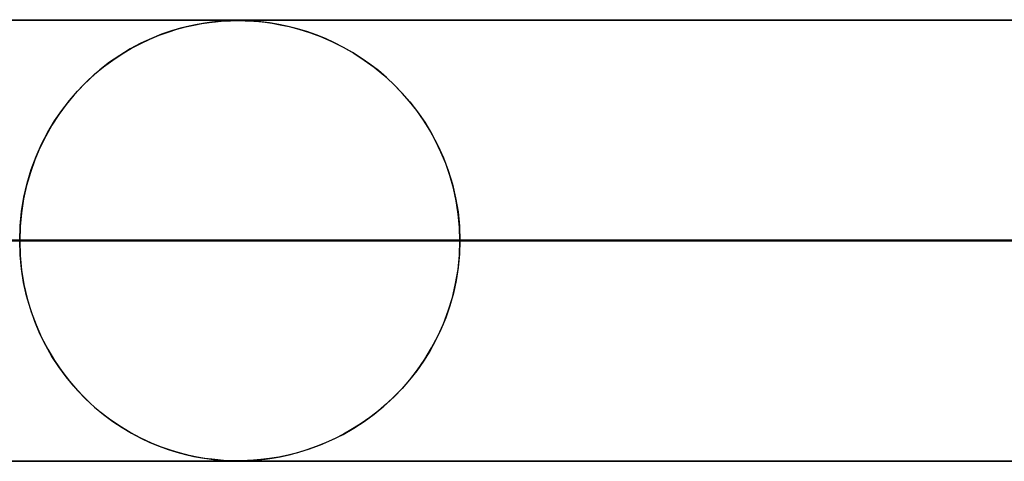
# Model space of a CAD drawing. Header units: millimetres. Extents: x -625 to 625, y -732 to 732.
# Tile 7 of 47: x -284 to -261, y 721 to 732. Entities that reach past the tile are written whole.
import ezdxf

# ---------------------------------------------------------------- set-up
doc = ezdxf.new("R2010")
doc.units = ezdxf.units.MM
doc.layers.add('HIDDEN', color=7, linetype='Continuous')
doc.layers.add('THICK', color=7, linetype='Continuous')

msp = doc.modelspace()

# ---------------------------------------------------------------- linework, layer by layer
at = {"layer": 'HIDDEN'}
for p, q in [((-501.5, 731.49), (0, 731.49)), ((-245.21, 731.48), (-481.175, 731.48)), ((-280.157, 731.221), (-279.956, 731.284)), ((-279.874, 731.307), (-280.083, 731.245)), ((-279.956, 731.284), (-279.76, 731.337)), ((-279.678, 731.356), (-279.874, 731.307)), ((-279.76, 731.337), (-279.57, 731.379)), ((-279.495, 731.394), (-279.678, 731.356)), ((-279.57, 731.379), (-279.392, 731.412)), ((-279.325, 731.423), (-279.495, 731.394)), ((-279.392, 731.412), (-279.229, 731.437)), ((-279.168, 731.445), (-279.325, 731.423)), ((-279.229, 731.437), (-279.084, 731.454)), ((-279.027, 731.459), (-279.168, 731.445)), ((-279.084, 731.454), (-278.955, 731.466)), ((-278.901, 731.469), (-279.027, 731.459)), ((-278.955, 731.466), (-278.843, 731.473)), ((-278.786, 731.476), (-278.901, 731.469)), ((-278.843, 731.473), (-278.744, 731.477)), ((-278.678, 731.479), (-278.786, 731.476)), ((-278.744, 731.477), (-278.656, 731.479)), ((-278.575, 731.48), (-278.678, 731.479)), ((-278.656, 731.479), (-278.574, 731.48)), ((-278.473, 731.479), (-278.575, 731.48)), ((-278.574, 731.48), (-278.495, 731.479)), ((-278.495, 731.479), (-278.412, 731.477)), ((-278.359, 731.475), (-278.473, 731.479)), ((-278.412, 731.477), (-278.32, 731.474)), ((-278.22, 731.467), (-278.359, 731.475)), ((-278.32, 731.474), (-278.215, 731.467)), ((-278.051, 731.453), (-278.22, 731.467)), ((-278.215, 731.467), (-278.096, 731.457)), ((-278.096, 731.457), (-277.958, 731.442)), ((-277.858, 731.428), (-278.051, 731.453)), ((-277.958, 731.442), (-277.798, 731.419)), ((-277.648, 731.393), (-277.858, 731.428)), ((-277.798, 731.419), (-277.614, 731.387)), ((-277.436, 731.349), (-277.648, 731.393)), ((-277.614, 731.387), (-277.411, 731.343)), ((-277.224, 731.295), (-277.436, 731.349)), ((-277.411, 731.343), (-277.189, 731.285)), ((-277.012, 731.23), (-277.224, 731.295)), ((-277.189, 731.285), (-276.952, 731.211)), ((-280.778, 730.963), (-280.569, 731.061)), ((-280.534, 731.076), (-280.772, 730.966)), ((-280.569, 731.061), (-280.361, 731.147)), ((-280.304, 731.169), (-280.534, 731.076)), ((-280.361, 731.147), (-280.157, 731.221)), ((-280.083, 731.245), (-280.304, 731.169)), ((-276.8, 731.156), (-277.012, 731.23)), ((-276.952, 731.211), (-276.702, 731.118)), ((-276.591, 731.072), (-276.8, 731.156)), ((-276.702, 731.118), (-276.444, 731.006)), ((-276.383, 730.977), (-276.591, 731.072)), ((-281.015, 730.837), (-281.253, 730.692)), ((-281.2, 730.726), (-280.989, 730.851)), ((-280.772, 730.966), (-281.015, 730.837)), ((-280.989, 730.851), (-280.778, 730.963)), ((-276.444, 731.006), (-276.191, 730.879)), ((-276.178, 730.872), (-276.383, 730.977)), ((-276.191, 730.879), (-275.946, 730.739)), ((-275.975, 730.757), (-276.178, 730.872)), ((-281.253, 730.692), (-281.482, 730.535)), ((-281.411, 730.586), (-281.2, 730.726)), ((-275.776, 730.631), (-275.975, 730.757)), ((-275.946, 730.739), (-275.71, 730.586)), ((-275.581, 730.494), (-275.776, 730.631)), ((-281.822, 730.262), (-281.619, 730.431)), ((-281.482, 730.535), (-281.701, 730.365)), ((-281.619, 730.431), (-281.411, 730.586)), ((-275.71, 730.586), (-275.484, 730.421)), ((-275.39, 730.347), (-275.581, 730.494)), ((-275.484, 730.421), (-275.267, 730.243)), ((-281.91, 730.184), (-282.108, 729.992)), ((-282.02, 730.079), (-281.822, 730.262)), ((-281.701, 730.365), (-281.91, 730.184)), ((-275.204, 730.189), (-275.39, 730.347)), ((-275.267, 730.243), (-275.06, 730.054)), ((-275.024, 730.019), (-275.204, 730.189)), ((-282.108, 729.992), (-282.295, 729.788)), ((-282.211, 729.882), (-282.02, 730.079)), ((-275.06, 730.054), (-274.863, 729.853)), ((-274.849, 729.838), (-275.024, 730.019)), ((-282.295, 729.788), (-282.47, 729.574)), ((-282.394, 729.67), (-282.211, 729.882)), ((-274.863, 729.853), (-274.677, 729.64)), ((-274.681, 729.645), (-274.849, 729.838)), ((-282.47, 729.574), (-282.635, 729.349)), ((-282.568, 729.444), (-282.394, 729.67)), ((-274.52, 729.439), (-274.681, 729.645)), ((-274.677, 729.64), (-274.501, 729.414)), ((-282.635, 729.349), (-282.789, 729.112)), ((-282.731, 729.204), (-282.568, 729.444)), ((-274.368, 729.222), (-274.52, 729.439)), ((-274.501, 729.414), (-274.336, 729.174)), ((-282.789, 729.112), (-282.931, 728.862)), ((-282.883, 728.949), (-282.731, 729.204)), ((-274.224, 728.993), (-274.368, 729.222)), ((-274.336, 729.174), (-274.182, 728.92)), ((-282.931, 728.862), (-283.061, 728.599)), ((-283.023, 728.68), (-282.883, 728.949)), ((-274.091, 728.752), (-274.224, 728.993)), ((-274.182, 728.92), (-274.041, 728.652)), ((-283.061, 728.599), (-283.177, 728.324)), ((-283.148, 728.398), (-283.023, 728.68)), ((-273.97, 728.5), (-274.091, 728.752)), ((-274.041, 728.652), (-273.914, 728.371)), ((-283.258, 728.103), (-283.148, 728.398)), ((-273.861, 728.238), (-273.97, 728.5)), ((-283.177, 728.324), (-283.279, 728.037)), ((-273.914, 728.371), (-273.804, 728.078)), ((-273.766, 727.965), (-273.861, 728.238)), ((-283.279, 728.037), (-283.364, 727.741)), ((-283.35, 727.796), (-283.258, 728.103)), ((-273.804, 728.078), (-273.711, 727.775)), ((-273.686, 727.682), (-273.766, 727.965)), ((-283.364, 727.741), (-283.432, 727.436)), ((-283.424, 727.479), (-283.35, 727.796)), ((-273.711, 727.775), (-273.637, 727.463)), ((-273.623, 727.391), (-273.686, 727.682)), ((-283.432, 727.436), (-283.481, 727.125)), ((-283.477, 727.155), (-283.424, 727.479)), ((-273.637, 727.463), (-273.583, 727.143)), ((-273.577, 727.094), (-273.623, 727.391)), ((-283.481, 727.125), (-283.511, 726.809)), ((-283.51, 726.825), (-283.477, 727.155)), ((-273.583, 727.143), (-273.55, 726.818)), ((-273.549, 726.793), (-273.577, 727.094)), ((-283.521, 726.49), (-283.51, 726.825)), ((-273.55, 726.818), (-273.539, 726.49)), ((-283.511, 726.809), (-283.521, 726.49)), ((-273.539, 726.49), (-273.549, 726.793)), ((-486.139, 726.49), (-251.769, 726.49)), ((-251.769, 726.49), (-486.139, 726.49)), ((-246.688, 726.49), (-476.159, 726.49)), ((-476.159, 726.49), (-246.688, 726.49)), ((-460.813, 726.49), (-238.877, 726.49)), ((-238.877, 726.49), (-460.813, 726.49)), ((-233.796, 726.49), (-450.832, 726.49)), ((-450.832, 726.49), (-233.796, 726.49)), ((-435.486, 726.49), (-225.984, 726.49)), ((-225.984, 726.49), (-435.486, 726.49)), ((-220.904, 726.49), (-425.506, 726.49)), ((-425.506, 726.49), (-220.904, 726.49)), ((-410.16, 726.49), (-213.092, 726.49)), ((-213.092, 726.49), (-410.16, 726.49)), ((-208.011, 726.49), (-400.179, 726.49)), ((-400.179, 726.49), (-208.011, 726.49)), ((-384.833, 726.49), (-200.199, 726.49)), ((-200.199, 726.49), (-384.833, 726.49)), ((-195.119, 726.49), (-374.852, 726.49)), ((-374.852, 726.49), (-195.119, 726.49)), ((-359.505, 726.49), (-187.307, 726.49)), ((-187.307, 726.49), (-359.505, 726.49)), ((-182.226, 726.49), (-349.524, 726.49)), ((-349.524, 726.49), (-182.226, 726.49)), ((-334.178, 726.49), (-174.414, 726.49)), ((-174.414, 726.49), (-334.178, 726.49)), ((-169.333, 726.49), (-324.196, 726.49)), ((-324.196, 726.49), (-169.333, 726.49)), ((-308.85, 726.49), (-161.521, 726.49)), ((-161.521, 726.49), (-308.85, 726.49)), ((-156.44, 726.49), (-298.868, 726.49)), ((-298.868, 726.49), (-156.44, 726.49)), ((-283.521, 726.49), (-148.628, 726.49)), ((-283.511, 726.171), (-283.521, 726.49)), ((-283.521, 726.49), (-283.51, 726.155)), ((-148.628, 726.49), (-283.521, 726.49)), ((-273.55, 726.162), (-273.539, 726.49)), ((-273.539, 726.49), (-273.549, 726.187)), ((-143.547, 726.49), (-273.539, 726.49)), ((-273.539, 726.49), (-143.547, 726.49)), ((-273.539, 726.49), (-258.192, 726.49)), ((-258.192, 726.49), (-273.539, 726.49)), ((-283.481, 725.855), (-283.511, 726.171)), ((-283.51, 726.155), (-283.477, 725.825)), ((-273.583, 725.837), (-273.55, 726.162)), ((-273.549, 726.187), (-273.577, 725.886)), ((-283.432, 725.544), (-283.481, 725.855)), ((-283.477, 725.825), (-283.424, 725.501)), ((-273.637, 725.517), (-273.583, 725.837)), ((-273.577, 725.886), (-273.623, 725.589)), ((-283.364, 725.239), (-283.432, 725.544)), ((-283.424, 725.501), (-283.35, 725.184)), ((-273.711, 725.205), (-273.637, 725.517)), ((-273.623, 725.589), (-273.686, 725.298)), ((-273.686, 725.298), (-273.766, 725.015)), ((-283.279, 724.943), (-283.364, 725.239)), ((-283.35, 725.184), (-283.258, 724.877)), ((-273.804, 724.902), (-273.711, 725.205)), ((-283.177, 724.656), (-283.279, 724.943)), ((-283.258, 724.877), (-283.148, 724.582)), ((-273.914, 724.609), (-273.804, 724.902)), ((-273.766, 725.015), (-273.861, 724.742)), ((-283.061, 724.381), (-283.177, 724.656)), ((-283.148, 724.582), (-283.023, 724.299)), ((-274.041, 724.328), (-273.914, 724.609)), ((-273.861, 724.742), (-273.97, 724.48)), ((-282.931, 724.118), (-283.061, 724.381)), ((-273.97, 724.48), (-274.091, 724.228)), ((-283.023, 724.299), (-282.883, 724.031)), ((-274.091, 724.228), (-274.224, 723.987)), ((-274.182, 724.06), (-274.041, 724.328)), ((-282.789, 723.868), (-282.931, 724.118)), ((-282.883, 724.031), (-282.731, 723.776)), ((-274.224, 723.987), (-274.368, 723.758)), ((-274.336, 723.806), (-274.182, 724.06)), ((-282.635, 723.631), (-282.789, 723.868)), ((-282.731, 723.776), (-282.568, 723.536)), ((-274.368, 723.758), (-274.52, 723.541)), ((-274.501, 723.566), (-274.336, 723.806)), ((-282.47, 723.406), (-282.635, 723.631)), ((-282.568, 723.536), (-282.394, 723.31)), ((-274.52, 723.541), (-274.681, 723.335)), ((-274.677, 723.34), (-274.501, 723.566)), ((-282.295, 723.192), (-282.47, 723.406)), ((-282.394, 723.31), (-282.211, 723.098)), ((-274.863, 723.127), (-274.677, 723.34)), ((-274.681, 723.335), (-274.849, 723.142)), ((-282.108, 722.988), (-282.295, 723.192)), ((-282.211, 723.098), (-282.02, 722.901)), ((-275.06, 722.926), (-274.863, 723.127)), ((-274.849, 723.142), (-275.024, 722.961)), ((-281.91, 722.796), (-282.108, 722.988)), ((-282.02, 722.901), (-281.822, 722.718)), ((-281.701, 722.615), (-281.91, 722.796)), ((-275.267, 722.737), (-275.06, 722.926)), ((-275.024, 722.961), (-275.204, 722.791)), ((-281.822, 722.718), (-281.619, 722.549)), ((-281.482, 722.445), (-281.701, 722.615)), ((-275.39, 722.633), (-275.581, 722.486)), ((-275.484, 722.559), (-275.267, 722.737)), ((-275.204, 722.791), (-275.39, 722.633)), ((-281.619, 722.549), (-281.411, 722.394)), ((-281.253, 722.288), (-281.482, 722.445)), ((-281.411, 722.394), (-281.2, 722.254)), ((-275.776, 722.349), (-275.975, 722.223)), ((-275.946, 722.241), (-275.71, 722.394)), ((-275.581, 722.486), (-275.776, 722.349)), ((-275.71, 722.394), (-275.484, 722.559)), ((-281.015, 722.143), (-281.253, 722.288)), ((-281.2, 722.254), (-280.989, 722.129)), ((-280.772, 722.014), (-281.015, 722.143)), ((-280.989, 722.129), (-280.778, 722.017)), ((-276.191, 722.101), (-275.946, 722.241)), ((-275.975, 722.223), (-276.178, 722.108)), ((-280.778, 722.017), (-280.569, 721.919)), ((-280.534, 721.904), (-280.772, 722.014)), ((-280.569, 721.919), (-280.361, 721.833)), ((-280.304, 721.811), (-280.534, 721.904)), ((-276.591, 721.908), (-276.8, 721.824)), ((-276.702, 721.862), (-276.444, 721.974)), ((-276.383, 722.003), (-276.591, 721.908)), ((-276.444, 721.974), (-276.191, 722.101)), ((-276.178, 722.108), (-276.383, 722.003)), ((-280.361, 721.833), (-280.157, 721.759)), ((-280.083, 721.735), (-280.304, 721.811)), ((-280.157, 721.759), (-279.956, 721.696)), ((-279.874, 721.673), (-280.083, 721.735)), ((-279.956, 721.696), (-279.76, 721.643)), ((-277.224, 721.685), (-277.436, 721.631)), ((-277.411, 721.637), (-277.189, 721.695)), ((-277.012, 721.75), (-277.224, 721.685)), ((-277.189, 721.695), (-276.952, 721.77)), ((-276.8, 721.824), (-277.012, 721.75)), ((-276.952, 721.77), (-276.702, 721.862)), ((-501.5, 721.49), (0, 721.49)), ((-481.175, 721.5), (-245.21, 721.5)), ((-481.175, 721.5), (-245.21, 721.5)), ((-455.85, 721.5), (-232.318, 721.5)), ((-430.525, 721.5), (-219.427, 721.5)), ((-405.2, 721.5), (-206.536, 721.5)), ((-379.875, 721.5), (-193.644, 721.5)), ((-354.55, 721.5), (-180.753, 721.5)), ((-329.225, 721.5), (-167.861, 721.5)), ((-303.9, 721.5), (-154.97, 721.5)), ((-279.678, 721.624), (-279.874, 721.673)), ((-279.76, 721.643), (-279.57, 721.601)), ((-279.495, 721.586), (-279.678, 721.624)), ((-279.57, 721.601), (-279.392, 721.568)), ((-279.325, 721.557), (-279.495, 721.586)), ((-279.392, 721.568), (-279.229, 721.543)), ((-279.168, 721.535), (-279.325, 721.557)), ((-279.229, 721.543), (-279.084, 721.526)), ((-279.027, 721.521), (-279.168, 721.535)), ((-279.084, 721.526), (-278.955, 721.514)), ((-278.901, 721.511), (-279.027, 721.521)), ((-278.955, 721.514), (-278.843, 721.507)), ((-278.786, 721.504), (-278.901, 721.511)), ((-278.843, 721.507), (-278.744, 721.503)), ((-278.678, 721.501), (-278.786, 721.504)), ((-278.744, 721.503), (-278.656, 721.5)), ((-278.575, 721.5), (-278.678, 721.501)), ((-278.656, 721.5), (-278.574, 721.5)), ((-278.473, 721.501), (-278.575, 721.5)), ((-278.575, 721.5), (-142.078, 721.5)), ((-278.574, 721.5), (-278.495, 721.501)), ((-278.495, 721.501), (-278.412, 721.503)), ((-278.359, 721.505), (-278.473, 721.501)), ((-278.412, 721.503), (-278.32, 721.506)), ((-278.22, 721.513), (-278.359, 721.505)), ((-278.32, 721.506), (-278.215, 721.513)), ((-278.051, 721.528), (-278.22, 721.513)), ((-278.215, 721.513), (-278.096, 721.523)), ((-278.096, 721.523), (-277.958, 721.538)), ((-277.858, 721.552), (-278.051, 721.528)), ((-277.958, 721.538), (-277.798, 721.561)), ((-277.648, 721.586), (-277.858, 721.552)), ((-277.798, 721.561), (-277.614, 721.593)), ((-277.436, 721.631), (-277.648, 721.586)), ((-277.614, 721.593), (-277.411, 721.637))]:
    msp.add_line(p, q, dxfattribs=at)
at = {"layer": 'THICK'}
for p, q in [((-556.5, 731.5), (0, 731.5)), ((0, 726.5), (-556.5, 726.5))]:
    msp.add_line(p, q, dxfattribs=at)

doc.saveas('drawing.dxf')
